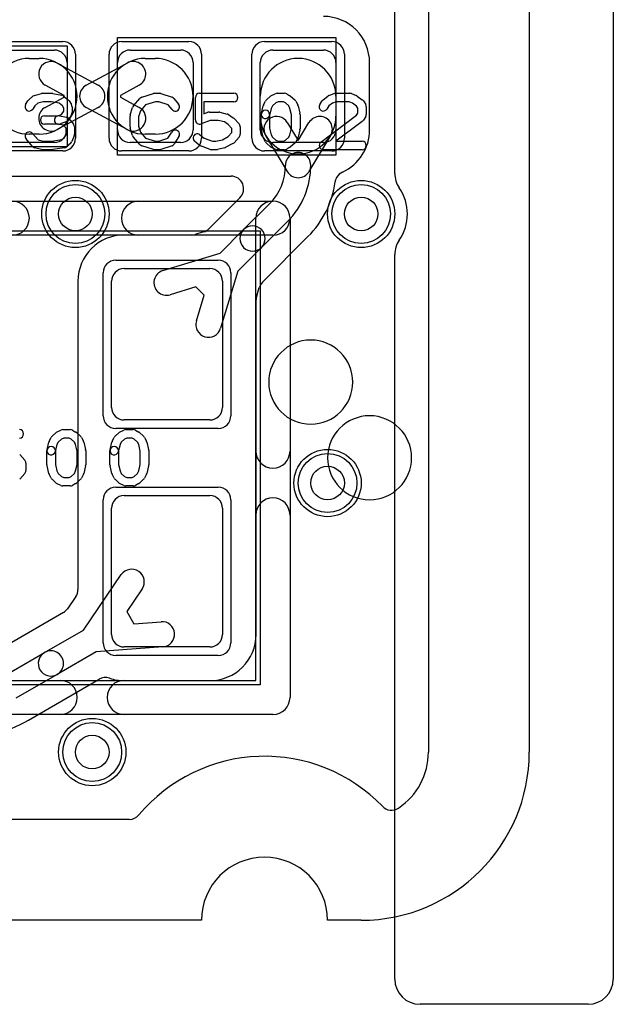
# Model space of a CAD drawing. Extents: x 0 to 23.1, y -0.5 to 20.
# Tile 22 of 27: x 19.6 to 23.1, y -0.5 to 5.4. Entities that reach past the tile are written whole.
import ezdxf

# ---------------------------------------------------------------- set-up
doc = ezdxf.new("R2010")
doc.units = 0
for name, color, linetype in [('Hole', 1, 'CONTINUOUS'), ('L1', 3, 'CONTINUOUS'), ('L2', 3, 'CONTINUOUS'), ('L3', 3, 'CONTINUOUS'), ('L4', 3, 'CONTINUOUS'), ('MetalMask-A', 176, 'CONTINUOUS'), ('Outline', 7, 'CONTINUOUS'), ('PartsArea-A', 111, 'CONTINUOUS'), ('PartsSilk-A', 221, 'CONTINUOUS'), ('Resist-A', 2, 'CONTINUOUS'), ('Resist-B', 2, 'CONTINUOUS'), ('Silk-A', 140, 'CONTINUOUS')]:
    doc.layers.add(name, color=color, linetype=linetype)

msp = doc.modelspace()

# ---------------------------------------------------------------- linework, layer by layer
at = {"layer": 'Hole'}
for centre in [(19.9, 4.2), (21.6, 4.2), (21.4, 2.6), (20, 1)]:
    msp.add_circle(centre, 0.1, dxfattribs=at)
at = {"layer": 'L1'}
for p, q in [((22, 9.325), (22, 1)), ((19.475, 5.175), (19.775, 5.175)), ((20.225, 5.175), (20.525, 5.175)), ((21.075, 5.175), (21.375, 5.175)), ((19.625, 5.125), (19.685, 5.125)), ((19.79214, 5.09785), (20.03571, 4.96595)), ((19.85, 5.1), (19.85, 4.7)), ((19.96429, 4.96595), (20.20786, 5.09785)), ((20.15, 4.7), (20.15, 5.1)), ((20.315, 5.125), (20.375, 5.125)), ((20.6, 5.1), (20.6, 4.7)), ((21, 4.7), (21, 5.1)), ((21.45, 5.1), (21.45, 4.7)), ((21.65004, 4.7), (21.65004, 5.1)), ((19.83225, 4.90555), (19.72072, 4.96595)), ((20.27928, 4.96595), (20.16775, 4.90555)), ((19.72072, 4.83405), (19.83225, 4.89445)), ((19.83225, 4.89445), (19.83225, 4.90555)), ((20.16775, 4.90555), (20.16775, 4.89445)), ((20.16775, 4.89445), (20.27928, 4.83405)), ((21, 4.78214), (21, 4.9)), ((21.45, 4.9), (21.45, 4.78214)), ((20.03571, 4.83405), (19.79214, 4.70215)), ((20.20786, 4.70215), (19.96429, 4.83405)), ((21.16069, 4.74353), (21.225, 4.6364)), ((21.225, 4.6364), (21.28931, 4.74353)), ((19.685, 4.675), (19.625, 4.675)), ((20.375, 4.675), (20.315, 4.675)), ((21.1607, 4.45209), (21.03209, 4.66633)), ((21.41791, 4.66633), (21.2893, 4.45209)), ((19.775, 4.625), (19.475, 4.625)), ((20.525, 4.625), (20.225, 4.625)), ((21.375, 4.625), (21.075, 4.625)), ((18.35528, 4.42496), (20.82573, 4.42496)), ((21.45337, 4.41628), (21.45394, 4.41732)), ((20.87874, 4.29698), (20.69401, 4.11226)), ((20.90089, 4.10695), (21.05481, 4.26087)), ((20.76026, 3.96632), (20.90089, 4.10695)), ((21.16088, 4.1548), (21.00695, 4.00089)), ((20.59069, 4.07504), (20.19, 4.07504)), ((20.66276, 4.09353), (20.61245, 4.07827)), ((21.01282, 3.79456), (21.28362, 4.06536)), ((21.00695, 4.00089), (20.86632, 3.86026)), ((20.42018, 3.86316), (20.76026, 3.96632)), ((20.19, 3.875), (20.7, 3.875)), ((20.86632, 3.86026), (20.76316, 3.52018)), ((19.91496, 3.8), (19.91496, 1.96667)), ((20.115, 3.05), (20.115, 3.8)), ((20.61674, 3.76604), (20.46372, 3.71962)), ((20.66604, 3.71674), (20.61674, 3.76604)), ((20.775, 3.8), (20.775, 3.05)), ((20.97827, 3.71246), (20.99353, 3.76275)), ((20.61962, 3.56372), (20.66604, 3.71674)), ((20.97504, 1.7), (20.97504, 3.69068)), ((20.7, 2.975), (20.19, 2.975)), ((20.19, 2.525), (20.7, 2.525)), ((20.115, 1.7), (20.115, 2.45)), ((20.775, 2.45), (20.775, 1.7)), ((19.9477, 1.72547), (20.17293, 2.05513)), ((20.29679, 1.97051), (20.20555, 1.83696)), ((19.90189, 1.92438), (19.85273, 1.85243)), ((19.82831, 1.82979), (19.39562, 1.57997)), ((20.20555, 1.83696), (20.24818, 1.76311)), ((20.24818, 1.76311), (20.40946, 1.77535)), ((19.71656, 1.59202), (19.9477, 1.72547)), ((19.47064, 1.45003), (19.71656, 1.59202)), ((20.02271, 1.59557), (19.79156, 1.46212)), ((20.42082, 1.62579), (20.02271, 1.59557)), ((20.7, 1.625), (20.19, 1.625)), ((19.79156, 1.46212), (19.54564, 1.32013)), ((19.62065, 1.19019), (20.04128, 1.43305)), ((20.19, 1.42496), (20.7, 1.42496)), ((20.22071, 0.6), (16.875, 0.6))]:
    msp.add_line(p, q, dxfattribs=at)
for centre in [(19.9, 4.2), (21.6, 4.2), (21.4, 2.6), (20, 1)]:
    msp.add_circle(centre, 0.2, dxfattribs=at)
for centre, radius, start, end in [((21.375, 5.1), 0.27504, 0, 90), ((19.775, 5.1), 0.075, 0, 90), ((20.225, 5.1), 0.075, 90, 180), ((20.525, 5.1), 0.075, 0, 90), ((21.075, 5.1), 0.075, 90, 180), ((21.375, 5.1), 0.075, 0, 90), ((19.625, 4.9), 0.225, 90, -90), ((19.75643, 5.0319), 0.075, 61.565748, -118.43679), ((19.685, 4.9), 0.225, -90, 90), ((20.315, 4.9), 0.225, 90, -90), ((20.24357, 5.0319), 0.075, -61.565748, 118.43679), ((20.375, 4.9), 0.225, -90, 90), ((21.225, 4.9), 0.225, 0, 180), ((20, 4.9), 0.075, 118.434252, -118.434252), ((20, 4.9), 0.075, -61.565748, 61.565748), ((19.75643, 4.7681), 0.075, 118.434252, -61.56321), ((20.24357, 4.7681), 0.075, -118.434252, 61.56321), ((21.225, 4.78214), 0.225, 180, 0), ((21.09639, 4.70493), 0.075, 30.976859, -149.023267), ((21.35361, 4.70493), 0.075, -30.976859, 149.023267), ((19.775, 4.7), 0.075, -90, 0), ((20.225, 4.7), 0.075, 180, -90), ((20.525, 4.7), 0.075, -90, 0), ((21.075, 4.7), 0.075, 180, -90), ((21.375, 4.7), 0.075, -90, 0), ((21.375, 4.7), 0.27504, -65.581906, 0), ((21.225, 4.49069), 0.075, 0, -179.998568), ((20.825, 4.49068), 0.325, -45, 0.001763), ((21.225, 4.49069), 0.075, -149.023141, -30.976859), ((20.825, 4.49068), 0.475, -45, 0.001206), ((20.82573, 4.34999), 0.07497, -45, 90), ((21.51914, 4.38023), 0.075, 151.271873, 172.237243), ((21.51971, 4.38127), 0.075, 114.422459, 151.271873), ((20.88185, 4.46713), 0.56819, -45, -7.765166), ((20.641, 4.16527), 0.07497, -73.126529, -45), ((20.95392, 4.05392), 0.075, 135, -45), ((20.95392, 4.05392), 0.075, -45, 135), ((20.19, 3.8), 0.27504, 90, 180), ((20.59069, 4.15001), 0.07497, -90, -73.126529), ((20.19, 3.8), 0.075, 90, 180), ((20.7, 3.8), 0.075, 0, 90), ((20.44195, 3.79139), 0.075, 106.874129, -73.125481), ((21.0653, 3.74097), 0.075, 135.005402, 163.118561), ((21.06585, 3.74153), 0.075, 135, 135.605024), ((21.05004, 3.69068), 0.075, 163.118561, 180), ((20.69139, 3.54195), 0.075, 163.125871, -16.874519), ((20.19, 3.05), 0.075, 180, -90), ((20.7, 3.05), 0.075, -90, 0), ((20.19, 2.45), 0.075, 90, 180), ((20.7, 2.45), 0.075, 0, 90), ((20.23486, 2.01282), 0.075, -34.340526, 145.658751), ((19.83999, 1.96667), 0.07497, -34.340839, 0), ((19.79083, 1.89472), 0.07497, -60.004867, -34.340839), ((20.41514, 1.70057), 0.075, -85.656374, 94.340548), ((20.19, 1.7), 0.075, 180, -90), ((20.7, 1.7), 0.27504, -90, 0), ((20.7, 1.7), 0.075, -90, 0), ((19.75406, 1.52707), 0.075, 120.000728, -60.000242), ((19.75406, 1.52707), 0.075, -59.999272, 120.001402), ((20.07878, 1.3681), 0.075, 71.079485, 120.000728), ((20.18999, 1.7), 0.27504, -108.416503, -89.997917), ((19.19062, 1.935), 0.86004, -89.999334, -59.999207), ((21.6, 1), 0.4, -56.330591, 0), ((21.025, 0), 0.97501, 44.00974, 139.994741), ((21.78018, 0.72952), 0.075, -135.988599, -56.33112), ((20.22071, 0.675), 0.075, -90, -40.002181)]:
    msp.add_arc(centre, radius, start, end, dxfattribs=at)
at = {"layer": 'L2'}
for p, q in [((22, 9.325), (22, 1)), ((20.22071, 0.6), (2.37929, 0.6))]:
    msp.add_line(p, q, dxfattribs=at)
for centre in [(19.9, 4.2), (21.6, 4.2), (21.4, 2.6), (20, 1)]:
    msp.add_circle(centre, 0.2, dxfattribs=at)
for centre, radius, start, end in [((21.6, 1), 0.4, -56.330591, 0), ((21.025, 0), 0.97501, 44.00974, 139.994741), ((21.78018, 0.72952), 0.075, -135.988599, -56.33112), ((20.22071, 0.675), 0.075, -90, -40.002181)]:
    msp.add_arc(centre, radius, start, end, dxfattribs=at)
at = {"layer": 'L3'}
for p, q in [((22, 9.325), (22, 1)), ((20.22071, 0.6), (2.37929, 0.6))]:
    msp.add_line(p, q, dxfattribs=at)
for centre in [(19.9, 4.2), (21.6, 4.2), (21.4, 2.6), (20, 1)]:
    msp.add_circle(centre, 0.2, dxfattribs=at)
for centre, radius, start, end in [((21.6, 1), 0.4, -56.330591, 0), ((21.025, 0), 0.97501, 44.00974, 139.994741), ((21.78018, 0.72952), 0.075, -135.988599, -56.33112), ((20.22071, 0.675), 0.075, -90, -40.002181)]:
    msp.add_arc(centre, radius, start, end, dxfattribs=at)
at = {"layer": 'L4'}
for p, q in [((22, 9.325), (22, 1)), ((20.22071, 0.6), (2.37929, 0.6))]:
    msp.add_line(p, q, dxfattribs=at)
for centre in [(19.9, 4.2), (21.6, 4.2), (21.4, 2.6), (20, 1)]:
    msp.add_circle(centre, 0.2, dxfattribs=at)
for centre, radius, start, end in [((21.6, 1), 0.4, -56.330591, 0), ((21.025, 0), 0.97501, 44.00974, 139.994741), ((21.78018, 0.72952), 0.075, -135.988599, -56.33112), ((20.22071, 0.675), 0.075, -90, -40.002181)]:
    msp.add_arc(centre, radius, start, end, dxfattribs=at)
at = {"layer": 'MetalMask-A'}
for p, q in [((19.475, 5.175), (19.775, 5.175)), ((20.225, 5.175), (20.525, 5.175)), ((21.075, 5.175), (21.375, 5.175)), ((19.85, 5.1), (19.85, 4.7)), ((20.15, 4.7), (20.15, 5.1)), ((20.6, 5.1), (20.6, 4.7)), ((21, 4.7), (21, 5.1)), ((21.45, 5.1), (21.45, 4.7)), ((19.775, 4.625), (19.475, 4.625)), ((20.525, 4.625), (20.225, 4.625)), ((21.375, 4.625), (21.075, 4.625)), ((20.19, 3.875), (20.7, 3.875)), ((20.115, 3.05), (20.115, 3.8)), ((20.775, 3.8), (20.775, 3.05)), ((20.7, 2.975), (20.19, 2.975)), ((20.19, 2.525), (20.7, 2.525)), ((20.115, 1.7), (20.115, 2.45)), ((20.775, 2.45), (20.775, 1.7)), ((20.7, 1.625), (20.19, 1.625))]:
    msp.add_line(p, q, dxfattribs=at)
for centre, start, end in [((19.775, 5.1), 0, 90), ((20.225, 5.1), 90, 180), ((20.525, 5.1), 0, 90), ((21.075, 5.1), 90, 180), ((21.375, 5.1), 0, 90), ((19.775, 4.7), -90, 0), ((20.225, 4.7), 180, -90), ((20.525, 4.7), -90, 0), ((21.075, 4.7), 180, -90), ((21.375, 4.7), -90, 0), ((20.19, 3.8), 90, 180), ((20.7, 3.8), 0, 90), ((20.19, 3.05), 180, -90), ((20.7, 3.05), -90, 0), ((20.19, 2.45), 90, 180), ((20.7, 2.45), 0, 90), ((20.19, 1.7), 180, -90), ((20.7, 1.7), -90, 0)]:
    msp.add_arc(centre, 0.075, start, end, dxfattribs=at)
at = {"layer": 'Outline'}
for p, q in [((22.6, 9.5), (22.6, 1)), ((20.65, 0), (1.95, 0)), ((21.6, 0), (21.4, 0))]:
    msp.add_line(p, q, dxfattribs=at)
for centre, radius, start, end in [((21.6, 1), 1, -90, 0), ((21.025, 0), 0.375, 0, 180)]:
    msp.add_arc(centre, radius, start, end, dxfattribs=at)
at = {"layer": 'PartsArea-A'}
for p, q in [((20.15, 4.55), (20.15, 5.25)), ((20.15, 5.25), (21.45, 5.25)), ((21.45, 5.25), (21.45, 4.55)), ((18.55, 5.2), (19.85, 5.2)), ((19.85, 5.2), (19.85, 4.6)), ((19.85, 4.6), (18.55, 4.6)), ((21.45, 4.55), (20.15, 4.55)), ((17.7, 4.1), (21, 4.1)), ((21, 4.1), (21, 1.4)), ((21, 1.4), (17.7, 1.4))]:
    msp.add_line(p, q, dxfattribs=at)
at = {"layer": 'PartsSilk-A'}
for p, q in [((19.6038, 4.85029), (19.61769, 4.87251)), ((19.62228, 4.87795), (19.64728, 4.90017)), ((19.65745, 4.90564), (19.69912, 4.91675)), ((19.70884, 4.86759), (19.67606, 4.85885)), ((19.70556, 4.91759), (19.76111, 4.91759)), ((19.75851, 4.86759), (19.70884, 4.86759)), ((19.80292, 4.85824), (19.75851, 4.86759)), ((19.76626, 4.91705), (19.81904, 4.90594)), ((19.82951, 4.901), (19.85729, 4.87878)), ((19.86287, 4.87251), (19.87676, 4.85029)), ((20.24508, 4.84239), (20.28397, 4.88683)), ((20.29516, 4.89418), (20.3646, 4.9164)), ((20.37612, 4.86759), (20.31702, 4.84868)), ((20.37222, 4.91759), (20.4, 4.91759)), ((20.39594, 4.86759), (20.37612, 4.86759)), ((20.45202, 4.8489), (20.39594, 4.86759)), ((20.4079, 4.91631), (20.47457, 4.89409)), ((20.48588, 4.88637), (20.51365, 4.85304)), ((20.61389, 4.75926), (20.61389, 4.89259)), ((20.63889, 4.91759), (20.84167, 4.91759)), ((20.84167, 4.86759), (20.66389, 4.86759)), ((20.66389, 4.86759), (20.66389, 4.79554)), ((21.01931, 4.84822), (21.03042, 4.87044)), ((21.03617, 4.87795), (21.06117, 4.90017)), ((21.0666, 4.90384), (21.08882, 4.91495)), ((21.09192, 4.8606), (21.07299, 4.84377)), ((21.1059, 4.86759), (21.09192, 4.8606)), ((21.1, 4.91759), (21.14444, 4.91759)), ((21.1378, 4.86759), (21.1059, 4.86759)), ((21.14923, 4.86106), (21.1378, 4.86759)), ((21.16868, 4.84377), (21.14923, 4.86106)), ((21.15684, 4.9143), (21.17629, 4.90319)), ((21.1805, 4.90017), (21.2055, 4.87795)), ((21.21125, 4.87044), (21.22236, 4.84822)), ((21.3538, 4.85029), (21.36769, 4.87251)), ((21.37327, 4.87878), (21.40105, 4.901)), ((21.40813, 4.90497), (21.43868, 4.91608)), ((21.45162, 4.86759), (21.42908, 4.85939)), ((21.44722, 4.91759), (21.53333, 4.91759)), ((21.52852, 4.86759), (21.45162, 4.86759)), ((21.54893, 4.85943), (21.52852, 4.86759)), ((21.54261, 4.9158), (21.57039, 4.90469)), ((21.57581, 4.9017), (21.60637, 4.87948)), ((21.61287, 4.87251), (21.62676, 4.85029)), ((19.65818, 4.84296), (19.6462, 4.82379)), ((19.67606, 4.85885), (19.65818, 4.84296)), ((19.82273, 4.8424), (19.80292, 4.85824)), ((19.82198, 4.79715), (19.83056, 4.81087)), ((19.83056, 4.82987), (19.82273, 4.8424)), ((19.83056, 4.81087), (19.83056, 4.82987)), ((19.88056, 4.83704), (19.88056, 4.8037)), ((20.22614, 4.78894), (20.24003, 4.83339)), ((20.28618, 4.81344), (20.275, 4.77766)), ((20.31702, 4.84868), (20.28618, 4.81344)), ((20.47523, 4.82104), (20.45202, 4.8489)), ((20.66389, 4.79554), (20.68832, 4.80484)), ((20.69722, 4.80648), (20.75278, 4.80648)), ((20.75884, 4.80573), (20.80328, 4.79462)), ((21.00631, 4.79865), (21.01742, 4.8431)), ((21.06526, 4.82831), (21.05481, 4.78653)), ((21.07299, 4.84377), (21.06526, 4.82831)), ((21.17641, 4.82831), (21.16868, 4.84377)), ((21.18611, 4.78951), (21.17641, 4.82831)), ((21.22425, 4.8431), (21.23536, 4.79865)), ((21.40783, 4.8424), (21.3962, 4.82379)), ((21.42908, 4.85939), (21.40783, 4.8424)), ((21.57304, 4.84189), (21.54893, 4.85943)), ((21.58056, 4.82987), (21.57304, 4.84189)), ((21.58056, 4.79976), (21.58056, 4.82987)), ((21.63056, 4.83704), (21.63056, 4.79259)), ((19.71667, 4.78426), (19.7956, 4.78426)), ((19.7956, 4.78426), (19.8168, 4.79197)), ((19.80438, 4.78387), (19.84605, 4.77646)), ((19.8391, 4.74687), (19.80854, 4.73576)), ((19.8168, 4.79197), (19.82198, 4.79715)), ((19.85935, 4.7638), (19.84824, 4.75269)), ((19.86088, 4.76785), (19.88865, 4.73452)), ((19.87676, 4.79045), (19.86287, 4.76823)), ((20.225, 4.71852), (20.225, 4.78148)), ((20.275, 4.77766), (20.275, 4.72234)), ((20.70182, 4.75648), (20.64779, 4.7359)), ((20.7497, 4.75648), (20.70182, 4.75648)), ((20.78696, 4.74717), (20.7497, 4.75648)), ((20.80862, 4.73273), (20.78696, 4.74717)), ((20.81109, 4.79117), (20.83887, 4.77265)), ((20.84343, 4.76875), (20.87399, 4.73542)), ((21.00556, 4.70741), (21.00556, 4.79259)), ((21.05556, 4.79259), (21.05556, 4.71049)), ((21.18611, 4.71049), (21.18611, 4.78951)), ((21.23611, 4.79259), (21.23611, 4.70741)), ((21.35997, 4.62739), (21.57293, 4.78756)), ((21.6067, 4.75039), (21.44983, 4.63241)), ((21.57293, 4.78756), (21.58056, 4.79976)), ((21.62676, 4.77934), (21.61287, 4.75712)), ((19.8, 4.73426), (19.71667, 4.73426)), ((19.82831, 4.72883), (19.79562, 4.73465)), ((19.84444, 4.70947), (19.82831, 4.72883)), ((19.84444, 4.67907), (19.84444, 4.70947)), ((19.89444, 4.71852), (19.89444, 4.67407)), ((20.24003, 4.66661), (20.22614, 4.71106)), ((20.275, 4.72234), (20.28618, 4.68656)), ((20.28618, 4.68656), (20.31702, 4.65132)), ((20.45023, 4.6505), (20.47324, 4.68732)), ((20.83056, 4.70879), (20.80862, 4.73273)), ((20.83056, 4.6838), (20.83056, 4.70879)), ((20.88056, 4.71852), (20.88056, 4.67407)), ((21.01742, 4.6569), (21.00631, 4.70135)), ((21.05556, 4.71049), (21.06526, 4.67169)), ((21.17641, 4.67169), (21.18611, 4.71049)), ((21.23536, 4.70135), (21.22425, 4.6569)), ((19.64508, 4.60206), (19.60619, 4.6465)), ((19.64381, 4.67942), (19.67769, 4.64071)), ((19.67769, 4.64071), (19.70884, 4.63241)), ((19.70884, 4.63241), (19.75912, 4.63241)), ((19.75912, 4.63241), (19.81941, 4.64205)), ((19.81941, 4.64205), (19.83468, 4.65563)), ((19.83468, 4.65563), (19.84444, 4.67907)), ((19.89252, 4.66446), (19.87864, 4.63113)), ((20.28397, 4.61317), (20.24508, 4.65761)), ((20.31702, 4.65132), (20.37612, 4.63241)), ((20.37612, 4.63241), (20.39594, 4.63241)), ((20.39594, 4.63241), (20.45023, 4.6505)), ((20.51564, 4.66082), (20.48787, 4.61638)), ((20.63716, 4.61011), (20.60938, 4.63233)), ((20.64062, 4.67137), (20.66534, 4.6516)), ((20.66534, 4.6516), (20.71571, 4.63241)), ((20.71571, 4.63241), (20.73581, 4.63241)), ((20.73581, 4.63241), (20.77428, 4.64203)), ((20.77428, 4.64203), (20.80946, 4.66079)), ((20.80946, 4.66079), (20.83056, 4.6838)), ((20.87399, 4.65717), (20.84343, 4.62384)), ((21.03042, 4.62956), (21.01931, 4.65178)), ((21.06526, 4.67169), (21.07299, 4.65623)), ((21.07299, 4.65623), (21.09192, 4.6394)), ((21.09192, 4.6394), (21.1059, 4.63241)), ((21.1059, 4.63241), (21.1378, 4.63241)), ((21.1378, 4.63241), (21.14923, 4.63894)), ((21.14923, 4.63894), (21.16868, 4.65623)), ((21.16868, 4.65623), (21.17641, 4.67169)), ((21.22236, 4.65178), (21.21125, 4.62956)), ((21.44983, 4.63241), (21.60556, 4.63241)), ((19.69912, 4.58325), (19.65745, 4.59436)), ((19.76111, 4.58241), (19.70556, 4.58241)), ((19.83451, 4.59383), (19.76506, 4.58272)), ((19.87217, 4.62205), (19.84717, 4.59983)), ((20.3646, 4.5836), (20.29516, 4.60582)), ((20.4, 4.58241), (20.37222, 4.58241)), ((20.47457, 4.60591), (20.4079, 4.58369)), ((20.70221, 4.58405), (20.64388, 4.60627)), ((20.73889, 4.58241), (20.71111, 4.58241)), ((20.78939, 4.59427), (20.74495, 4.58316)), ((20.83676, 4.61868), (20.79509, 4.59646)), ((21.06117, 4.59983), (21.03617, 4.62205)), ((21.08882, 4.58505), (21.0666, 4.59616)), ((21.14444, 4.58241), (21.1, 4.58241)), ((21.17629, 4.59681), (21.15684, 4.5857)), ((21.2055, 4.62205), (21.1805, 4.59983)), ((21.60556, 4.58241), (21.375, 4.58241)), ((17.625, 4.2766), (21.075, 4.2766)), ((20.9734, 1.4266), (20.9734, 4.175)), ((21.1766, 4.175), (21.1766, 1.325)), ((21.075, 4.0734), (17.7266, 4.0734)), ((19.74431, 2.84822), (19.75542, 2.87044)), ((19.76117, 2.87795), (19.78617, 2.90017)), ((19.7916, 2.90384), (19.81382, 2.91495)), ((19.825, 2.91759), (19.86944, 2.91759)), ((19.88184, 2.9143), (19.90129, 2.90319)), ((19.9055, 2.90017), (19.9305, 2.87795)), ((19.93625, 2.87044), (19.94736, 2.84822)), ((20.11931, 2.84822), (20.13042, 2.87044)), ((20.13617, 2.87795), (20.16117, 2.90017)), ((20.1666, 2.90384), (20.18882, 2.91495)), ((20.2, 2.91759), (20.24444, 2.91759)), ((20.25684, 2.9143), (20.27629, 2.90319)), ((20.2805, 2.90017), (20.3055, 2.87795)), ((20.31125, 2.87044), (20.32236, 2.84822)), ((19.73131, 2.79865), (19.74242, 2.8431)), ((19.79026, 2.82831), (19.77981, 2.78653)), ((19.79799, 2.84377), (19.79026, 2.82831)), ((19.81692, 2.8606), (19.79799, 2.84377)), ((19.8309, 2.86759), (19.81692, 2.8606)), ((19.8628, 2.86759), (19.8309, 2.86759)), ((19.87423, 2.86106), (19.8628, 2.86759)), ((19.89368, 2.84377), (19.87423, 2.86106)), ((19.90141, 2.82831), (19.89368, 2.84377)), ((19.91111, 2.78951), (19.90141, 2.82831)), ((19.94925, 2.8431), (19.96036, 2.79865)), ((20.10631, 2.79865), (20.11742, 2.8431)), ((20.16526, 2.82831), (20.15481, 2.78653)), ((20.17299, 2.84377), (20.16526, 2.82831)), ((20.19192, 2.8606), (20.17299, 2.84377)), ((20.2059, 2.86759), (20.19192, 2.8606)), ((20.2378, 2.86759), (20.2059, 2.86759)), ((20.24923, 2.86106), (20.2378, 2.86759)), ((20.26868, 2.84377), (20.24923, 2.86106)), ((20.27641, 2.82831), (20.26868, 2.84377)), ((20.28611, 2.78951), (20.27641, 2.82831)), ((20.32425, 2.8431), (20.33536, 2.79865)), ((19.56843, 2.76875), (19.59899, 2.73542)), ((19.73056, 2.70741), (19.73056, 2.79259)), ((19.78056, 2.79259), (19.78056, 2.71049)), ((19.91111, 2.71049), (19.91111, 2.78951)), ((19.96111, 2.79259), (19.96111, 2.70741)), ((20.10556, 2.70741), (20.10556, 2.79259)), ((20.15556, 2.79259), (20.15556, 2.71049)), ((20.28611, 2.71049), (20.28611, 2.78951)), ((20.33611, 2.79259), (20.33611, 2.70741)), ((19.60556, 2.71852), (19.60556, 2.67407)), ((19.74242, 2.6569), (19.73131, 2.70135)), ((19.78056, 2.71049), (19.79026, 2.67169)), ((19.90141, 2.67169), (19.91111, 2.71049)), ((19.96036, 2.70135), (19.94925, 2.6569)), ((20.11742, 2.6569), (20.10631, 2.70135)), ((20.15556, 2.71049), (20.16526, 2.67169)), ((20.27641, 2.67169), (20.28611, 2.71049)), ((20.33536, 2.70135), (20.32425, 2.6569)), ((19.59899, 2.65717), (19.56843, 2.62384)), ((19.75542, 2.62956), (19.74431, 2.65178)), ((19.79026, 2.67169), (19.79799, 2.65623)), ((19.79799, 2.65623), (19.81692, 2.6394)), ((19.81692, 2.6394), (19.8309, 2.63241)), ((19.8628, 2.63241), (19.87423, 2.63894)), ((19.87423, 2.63894), (19.89368, 2.65623)), ((19.89368, 2.65623), (19.90141, 2.67169)), ((19.94736, 2.65178), (19.93625, 2.62956)), ((20.13042, 2.62956), (20.11931, 2.65178)), ((20.16526, 2.67169), (20.17299, 2.65623)), ((20.17299, 2.65623), (20.19192, 2.6394)), ((20.19192, 2.6394), (20.2059, 2.63241)), ((20.2378, 2.63241), (20.24923, 2.63894)), ((20.24923, 2.63894), (20.26868, 2.65623)), ((20.26868, 2.65623), (20.27641, 2.67169)), ((20.32236, 2.65178), (20.31125, 2.62956)), ((19.78617, 2.59983), (19.76117, 2.62205)), ((19.81382, 2.58505), (19.7916, 2.59616)), ((19.86944, 2.58241), (19.825, 2.58241)), ((19.8309, 2.63241), (19.8628, 2.63241)), ((19.90129, 2.59681), (19.88184, 2.5857)), ((19.9305, 2.62205), (19.9055, 2.59983)), ((20.16117, 2.59983), (20.13617, 2.62205)), ((20.18882, 2.58505), (20.1666, 2.59616)), ((20.24444, 2.58241), (20.2, 2.58241)), ((20.2059, 2.63241), (20.2378, 2.63241)), ((20.27629, 2.59681), (20.25684, 2.5857)), ((20.3055, 2.62205), (20.2805, 2.59983)), ((17.7266, 1.4266), (20.9734, 1.4266)), ((21.075, 1.2234), (17.625, 1.2234))]:
    msp.add_line(p, q, dxfattribs=at)
for centre, radius, start, end in [((19.63889, 4.85926), 0.025, 131.627831, 147.989981), ((19.66389, 4.88148), 0.025, 104.925513, 131.630694), ((19.70556, 4.89259), 0.025, 90, 104.92885), ((19.76111, 4.89259), 0.025, 78.110161, 90), ((19.81389, 4.88148), 0.025, 51.333033, 78.112983), ((19.84167, 4.85926), 0.025, 32.005383, 51.345223), ((20.30278, 4.87037), 0.025, 107.746418, 138.811918), ((20.37222, 4.89259), 0.025, 90, 107.746418), ((20.4, 4.89259), 0.025, 71.579545, 90), ((20.46667, 4.87037), 0.025, 39.790899, 71.579545), ((20.63889, 4.89259), 0.025, 90, 180), ((20.84167, 4.89259), 0.025, -90, 90), ((21.05278, 4.85926), 0.025, 131.627831, 153.434949), ((21.07778, 4.88148), 0.025, 116.565051, 131.62783), ((21.1, 4.89259), 0.025, 90, 116.565051), ((21.14444, 4.89259), 0.025, 60.266489, 90), ((21.16389, 4.88148), 0.025, 48.372169, 60.266489), ((21.18889, 4.85926), 0.025, 26.565051, 48.37217), ((21.38889, 4.85926), 0.025, 128.666967, 147.989981), ((21.41667, 4.88148), 0.025, 109.97919, 128.654777), ((21.44722, 4.89259), 0.025, 90, 109.984612), ((21.53333, 4.89259), 0.025, 68.207103, 90), ((21.56111, 4.88148), 0.025, 53.982737, 68.202147), ((21.59167, 4.85926), 0.025, 32.005383, 53.979316), ((19.625, 4.83704), 0.025, 147.994617, -32.010019), ((19.85556, 4.83704), 0.025, 0, 32.010019), ((19.85556, 4.8037), 0.025, -32.005383, 0), ((20.26389, 4.82593), 0.025, 138.811918, 162.637772), ((20.49444, 4.83704), 0.025, -140.209101, 39.800498), ((20.69722, 4.78148), 0.025, 90, 110.853641), ((20.75278, 4.78148), 0.025, 75.969316, 90), ((21.03056, 4.79259), 0.025, 0, 180), ((21.04167, 4.83704), 0.025, 153.434949, 165.969316), ((21.2, 4.83704), 0.025, 14.030684, 26.565051), ((21.375, 4.83704), 0.025, 147.994617, -32.010019), ((21.60556, 4.83704), 0.025, 0, 32.010019), ((19.71667, 4.75926), 0.025, 90, -90), ((19.8, 4.75926), 0.025, 79.908369, -100.083264), ((19.83056, 4.77037), 0.025, -70.02864, -45), ((19.84167, 4.75185), 0.025, 39.790899, 79.916736), ((19.84167, 4.78148), 0.025, -45, -32.010019), ((20.25, 4.78148), 0.025, 162.637772, 180), ((20.63889, 4.75926), 0.025, 180, -69.143502), ((20.79722, 4.77037), 0.025, 56.303576, 75.963757), ((20.825, 4.75185), 0.025, 42.5203, 56.309933), ((21.03056, 4.79259), 0.025, 165.969316, -14.03321), ((21.21111, 4.79259), 0.025, 0, 14.030684), ((21.59167, 4.77037), 0.025, -53.047603, -32.010019), ((21.60556, 4.79259), 0.025, -32.005383, 0), ((19.625, 4.66296), 0.025, 41.188082, -138.810424), ((19.8, 4.75926), 0.025, -90, -70.02141), ((19.86944, 4.71852), 0.025, 0, 39.800498), ((20.25, 4.71852), 0.025, 180, -162.637772), ((20.49444, 4.67407), 0.025, -32.005383, 147.999253), ((20.85556, 4.71852), 0.025, 0, 42.517452), ((21.03056, 4.70741), 0.025, 180, -165.969316), ((21.21111, 4.70741), 0.025, -14.030684, 0), ((19.85556, 4.64074), 0.025, -48.372169, -22.608878), ((19.86944, 4.67407), 0.025, -22.605762, 0), ((20.26389, 4.67407), 0.025, -162.637772, -138.811918), ((20.625, 4.65185), 0.025, 51.333033, -128.654777), ((20.85556, 4.67407), 0.025, -42.5203, 0), ((21.04167, 4.66296), 0.025, -165.969316, -153.434949), ((21.05278, 4.64074), 0.025, -153.434949, -131.62783), ((21.18889, 4.64074), 0.025, -48.372169, -26.565051), ((21.2, 4.66296), 0.025, -26.565051, -14.030684), ((21.375, 4.60741), 0.025, 126.952397, -90), ((21.60556, 4.60741), 0.025, -90, 90), ((19.66389, 4.61852), 0.025, -138.811918, -104.92885), ((19.70556, 4.60741), 0.025, -104.925513, -90), ((19.76111, 4.60741), 0.025, -90, -80.911332), ((19.83056, 4.61852), 0.025, -80.910628, -48.369306), ((20.30278, 4.62963), 0.025, -138.811918, -107.746418), ((20.37222, 4.60741), 0.025, -107.746418, -90), ((20.4, 4.60741), 0.025, -90, -71.579545), ((20.46667, 4.62963), 0.025, -71.579545, -32.005383), ((20.65278, 4.62963), 0.025, -128.666967, -110.853641), ((20.71111, 4.60741), 0.025, -110.856498, -90), ((20.73889, 4.60741), 0.025, -90, -75.963757), ((20.78333, 4.61852), 0.025, -75.969316, -61.931795), ((20.825, 4.64074), 0.025, -61.938299, -42.517452), ((21.07778, 4.61852), 0.025, -131.627831, -116.565051), ((21.1, 4.60741), 0.025, -116.565051, -90), ((21.14444, 4.60741), 0.025, -90, -60.266489), ((21.16389, 4.61852), 0.025, -60.266489, -48.37217), ((21.075, 4.175), 0.1016, 0, 180), ((21.075, 4.175), 0.1016, -90, 90), ((21.65, 2.75), 0.25, 0, 180), ((19.56667, 2.89259), 0.025, -90, 90), ((19.77778, 2.85926), 0.025, 131.627831, 153.434949), ((19.80278, 2.88148), 0.025, 116.565051, 131.62783), ((19.825, 2.89259), 0.025, 90, 116.565051), ((19.86944, 2.89259), 0.025, 60.266489, 90), ((19.88889, 2.88148), 0.025, 48.372169, 60.266489), ((19.91389, 2.85926), 0.025, 26.565051, 48.37217), ((20.15278, 2.85926), 0.025, 131.627831, 153.434949), ((20.17778, 2.88148), 0.025, 116.565051, 131.62783), ((20.2, 2.89259), 0.025, 90, 116.565051), ((20.24444, 2.89259), 0.025, 60.266489, 90), ((20.26389, 2.88148), 0.025, 48.372169, 60.266489), ((20.28889, 2.85926), 0.025, 26.565051, 48.37217), ((19.75556, 2.79259), 0.025, 0, 180), ((19.76667, 2.83704), 0.025, 153.434949, 165.969316), ((19.925, 2.83704), 0.025, 14.030684, 26.565051), ((20.13056, 2.79259), 0.025, 0, 180), ((20.14167, 2.83704), 0.025, 153.434949, 165.969316), ((20.3, 2.83704), 0.025, 14.030684, 26.565051), ((19.75556, 2.79259), 0.025, 165.969316, -14.03321), ((19.93611, 2.79259), 0.025, 0, 14.030684), ((20.13056, 2.79259), 0.025, 165.969316, -14.03321), ((20.31111, 2.79259), 0.025, 0, 14.030684), ((19.58056, 2.71852), 0.025, 0, 42.517452), ((19.75556, 2.70741), 0.025, 180, -165.969316), ((19.93611, 2.70741), 0.025, -14.030684, 0), ((20.13056, 2.70741), 0.025, 180, -165.969316), ((20.31111, 2.70741), 0.025, -14.030684, 0), ((21.65, 2.75), 0.25, 180, 0), ((19.58056, 2.67407), 0.025, -42.5203, 0), ((19.76667, 2.66296), 0.025, -165.969316, -153.434949), ((19.925, 2.66296), 0.025, -26.565051, -14.030684), ((20.14167, 2.66296), 0.025, -165.969316, -153.434949), ((20.3, 2.66296), 0.025, -26.565051, -14.030684), ((19.77778, 2.64074), 0.025, -153.434949, -131.62783), ((19.80278, 2.61852), 0.025, -131.627831, -116.565051), ((19.825, 2.60741), 0.025, -116.565051, -90), ((19.86944, 2.60741), 0.025, -90, -60.266489), ((19.88889, 2.61852), 0.025, -60.266489, -48.37217), ((19.91389, 2.64074), 0.025, -48.372169, -26.565051), ((20.15278, 2.64074), 0.025, -153.434949, -131.62783), ((20.17778, 2.61852), 0.025, -131.627831, -116.565051), ((20.2, 2.60741), 0.025, -116.565051, -90), ((20.24444, 2.60741), 0.025, -90, -60.266489), ((20.26389, 2.61852), 0.025, -60.266489, -48.37217), ((20.28889, 2.64074), 0.025, -48.372169, -26.565051), ((21.075, 1.325), 0.1016, -90, 0)]:
    msp.add_arc(centre, radius, start, end, dxfattribs=at)
at = {"layer": 'Resist-A'}
for p, q in [((19.425, 5.225), (19.825, 5.225)), ((20.175, 5.225), (20.575, 5.225)), ((21.025, 5.225), (21.425, 5.225)), ((19.9, 5.15), (19.9, 4.65)), ((20.1, 4.65), (20.1, 5.15)), ((20.65, 5.15), (20.65, 4.65)), ((20.95, 4.65), (20.95, 5.15)), ((21.5, 5.15), (21.5, 4.65)), ((19.825, 4.575), (19.425, 4.575)), ((20.575, 4.575), (20.175, 4.575)), ((21.425, 4.575), (21.025, 4.575)), ((20.14, 3.925), (20.75, 3.925)), ((20.065, 3), (20.065, 3.85)), ((20.825, 3.85), (20.825, 3)), ((20.75, 2.925), (20.14, 2.925)), ((20.14, 2.575), (20.75, 2.575)), ((20.065, 1.65), (20.065, 2.5)), ((20.825, 2.5), (20.825, 1.65)), ((20.75, 1.575), (20.14, 1.575))]:
    msp.add_line(p, q, dxfattribs=at)
for centre in [(19.9, 4.2), (21.6, 4.2), (21.4, 2.6), (20, 1)]:
    msp.add_circle(centre, 0.175, dxfattribs=at)
for centre, start, end in [((19.825, 5.15), 0, 90), ((20.175, 5.15), 90, 180), ((20.575, 5.15), 0, 90), ((21.025, 5.15), 90, 180), ((21.425, 5.15), 0, 90), ((19.825, 4.65), -90, 0), ((20.175, 4.65), 180, -90), ((20.575, 4.65), -90, 0), ((21.025, 4.65), 180, -90), ((21.425, 4.65), -90, 0), ((20.14, 3.85), 90, 180), ((20.75, 3.85), 0, 90), ((20.14, 3), 180, -90), ((20.75, 3), -90, 0), ((20.14, 2.5), 90, 180), ((20.75, 2.5), 0, 90), ((20.14, 1.65), 180, -90), ((20.75, 1.65), -90, 0)]:
    msp.add_arc(centre, 0.075, start, end, dxfattribs=at)
at = {"layer": 'Resist-B'}
for centre in [(19.9, 4.2), (21.6, 4.2), (21.4, 2.6), (20, 1)]:
    msp.add_circle(centre, 0.175, dxfattribs=at)
at = {"layer": 'Silk-A'}
for p, q in [((23.1, 10.35), (23.1, -0.35)), ((21.8, 4.44109), (21.8, 6.75891)), ((20.27577, 4.2766), (21.075, 4.2766)), ((20.9734, 2.79027), (20.9734, 4.175)), ((21.1766, 4.175), (21.1766, 2.79027)), ((21.075, 4.0734), (20.27577, 4.0734)), ((21.8, -0.35), (21.8, 3.95891)), ((20.9734, 1.4266), (20.9734, 2.40973)), ((21.1766, 2.40973), (21.1766, 1.325)), ((17.89027, 1.4266), (19.80973, 1.4266)), ((20.19027, 1.4266), (20.9734, 1.4266)), ((19.80973, 1.2234), (17.89027, 1.2234)), ((21.075, 1.2234), (20.19027, 1.2234)), ((22.95, -0.5), (21.95, -0.5))]:
    msp.add_line(p, q, dxfattribs=at)
for centre, radius, start, end in [((21.95, 4.44109), 0.15, 180, -145.440132), ((21.6, 4.2), 0.275, -34.560351, 34.560351), ((19.52423, 4.175), 0.1016, -90, 90), ((20.27577, 4.175), 0.1016, 90, -90), ((21.075, 4.175), 0.1016, 0, 180), ((21.075, 4.175), 0.1016, -90, 90), ((21.95, 3.95891), 0.15, 145.440132, 180), ((21.3, 3.2), 0.25, 0, 180), ((21.3, 3.2), 0.25, 180, 0), ((21.075, 2.79027), 0.1016, 180, 0), ((21.075, 2.40973), 0.1016, 0, 180), ((19.80973, 1.325), 0.1016, -90, 90), ((20.19027, 1.325), 0.1016, 90, -90), ((21.075, 1.325), 0.1016, -90, 0), ((21.95, -0.35), 0.15, 180, -90), ((22.95, -0.35), 0.15, -90, 0)]:
    msp.add_arc(centre, radius, start, end, dxfattribs=at)

doc.saveas('drawing.dxf')
